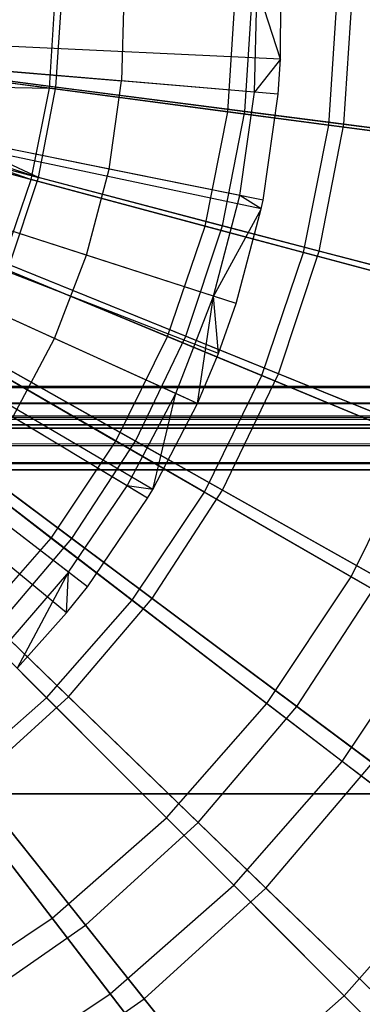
# Model space of a CAD drawing. Extents: x 0.2 to 40.1, y -6.7 to 6.7.
# Tile 24 of 256: x 3.2 to 3.524, y -4.333 to -3.403. Entities that reach past the tile are written whole.
import ezdxf

# ---------------------------------------------------------------- set-up
doc = ezdxf.new("R2010")
doc.units = 0
doc.header["$MEASUREMENT"] = 0
doc.layers.get('0').update_dxf_attribs({"color": 13, "linetype": 'CONTINUOUS'})

# ---------------------------------------------------------------- blocks, each defined once
blk = doc.blocks.new('SNOWBALL_XIV_PM3_STL')
at = {"color": 0}
for p, q in [((3.29858, -3.37617, 9.42828), (3.29632, -3.46032, 9.42828)), ((3.29858, -3.37617, 9.42828), (3.29632, -3.46032, 9.42828)), ((3.42192, -3.4709, 9.37421), (3.42456, -3.37236, 9.37421)), ((3.42192, -3.4709, 9.37421), (3.42456, -3.37236, 9.37421)), ((3.44648, -3.43977, 9.36372), (3.42456, -3.37236, 9.37421)), ((3.44648, -3.43977, 9.36372), (3.42456, -3.37236, 9.37421)), ((3.44648, -3.43977, 9.36372), (3.44703, -3.37168, 9.36372)), ((3.44648, -3.43977, 9.36372), (3.44703, -3.37168, 9.36372)), ((3.22803, -3.46723, 9.33175), (3.23378, -3.37949, 9.33175)), ((3.22803, -3.46723, 9.33175), (3.23378, -3.37949, 9.33175)), ((3.2343, -3.46623, 9.41009), (3.23987, -3.37949, 9.41009)), ((3.2343, -3.46623, 9.41009), (3.23987, -3.37949, 9.41009)), ((3.39667, -3.48943, 5.02626), (3.40387, -3.37949, 5.02626)), ((3.39667, -3.48943, 5.02626), (3.40387, -3.37949, 5.02626)), ((3.41271, -3.48923, 4.94654), (3.41976, -3.37949, 4.94654)), ((3.41271, -3.48923, 4.94654), (3.41976, -3.37949, 4.94654)), ((3.49234, -3.50203, 9.2171), (3.50037, -3.37949, 9.2171)), ((3.49234, -3.50203, 9.2171), (3.50037, -3.37949, 9.2171)), ((3.50655, -3.50133, 9.3089), (3.51437, -3.37949, 9.3089)), ((3.50655, -3.50133, 9.3089), (3.51437, -3.37949, 9.3089)), ((3.44432, -3.47278, 9.36372), (2.74011, -3.4135, 9.58026)), ((3.44432, -3.47278, 9.36372), (2.74011, -3.4135, 9.58026)), ((3.44648, -3.43977, 9.36372), (2.74055, -3.40683, 9.58026)), ((3.44648, -3.43977, 9.36372), (2.74055, -3.40683, 9.58026)), ((3.22803, -3.46723, 9.33175), (2.9516, -3.43084, 9.41227)), ((3.22803, -3.46723, 9.33175), (2.9516, -3.43084, 9.41227)), ((3.21769, -3.55154, 9.41009), (2.95174, -3.4298, 9.47658)), ((3.2343, -3.46623, 9.41009), (2.95174, -3.4298, 9.47658)), ((3.2343, -3.46623, 9.41009), (2.95174, -3.4298, 9.47658)), ((3.21769, -3.55154, 9.41009), (2.95174, -3.4298, 9.47658)), ((3.42839, -3.58118, 9.36372), (2.73689, -3.43542, 9.58026)), ((3.42839, -3.58118, 9.36372), (2.73689, -3.43542, 9.58026)), ((3.43009, -3.57292, 9.36372), (2.73724, -3.43375, 9.58026)), ((3.43009, -3.57292, 9.36372), (2.73724, -3.43375, 9.58026)), ((3.44648, -3.43977, 9.36372), (3.42192, -3.4709, 9.37421)), ((3.44648, -3.43977, 9.36372), (3.42192, -3.4709, 9.37421)), ((3.44432, -3.47278, 9.36372), (3.44648, -3.43977, 9.36372)), ((3.44432, -3.47278, 9.36372), (3.44648, -3.43977, 9.36372)), ((3.1615, -3.44898, 9.47775), (3.29632, -3.46032, 9.42828)), ((3.1615, -3.44898, 9.47775), (3.29632, -3.46032, 9.42828)), ((3.40455, -3.67078, 9.36372), (2.73207, -3.45354, 9.58026)), ((3.40455, -3.67078, 9.36372), (2.73207, -3.45354, 9.58026)), ((3.1274, -3.45398, 4.924), (3.39667, -3.48943, 5.02626)), ((3.1274, -3.45398, 4.924), (3.39667, -3.48943, 5.02626)), ((3.13637, -3.4536, 4.85734), (3.41271, -3.48923, 4.94654)), ((3.13637, -3.4536, 4.85734), (3.41271, -3.48923, 4.94654)), ((3.28448, -3.54367, 9.42828), (3.29632, -3.46032, 9.42828)), ((3.28448, -3.54367, 9.42828), (3.29632, -3.46032, 9.42828)), ((3.42192, -3.4709, 9.37421), (3.29632, -3.46032, 9.42828)), ((3.42192, -3.4709, 9.37421), (3.29632, -3.46032, 9.42828)), ((3.38786, -3.71786, 9.36372), (2.7287, -3.46306, 9.58026)), ((3.38786, -3.71786, 9.36372), (2.7287, -3.46306, 9.58026)), ((2.94637, -3.46128, 9.41227), (3.21087, -3.55346, 9.33175)), ((2.94637, -3.46128, 9.41227), (3.21087, -3.55346, 9.33175)), ((2.94637, -3.46128, 9.41227), (3.22803, -3.46723, 9.33175)), ((2.94637, -3.46128, 9.41227), (3.22803, -3.46723, 9.33175)), ((2.94637, -3.46128, 9.47658), (3.21769, -3.55154, 9.41009)), ((2.94637, -3.46128, 9.47658), (3.21769, -3.55154, 9.41009)), ((3.21087, -3.55346, 9.33175), (3.22803, -3.46723, 9.33175)), ((3.21087, -3.55346, 9.33175), (3.22803, -3.46723, 9.33175)), ((3.21769, -3.55154, 9.41009), (3.2343, -3.46623, 9.41009)), ((3.21769, -3.55154, 9.41009), (3.2343, -3.46623, 9.41009)), ((3.49234, -3.50203, 9.2171), (3.22803, -3.46723, 9.33175)), ((3.49234, -3.50203, 9.2171), (3.22803, -3.46723, 9.33175)), ((3.50655, -3.50133, 9.3089), (3.2343, -3.46623, 9.41009)), ((3.50655, -3.50133, 9.3089), (3.2343, -3.46623, 9.41009)), ((3.36801, -3.76509, 9.36372), (2.72468, -3.47261, 9.58026)), ((3.36801, -3.76509, 9.36372), (2.72468, -3.47261, 9.58026)), ((2.9421, -3.47927, 9.47658), (3.21769, -3.55154, 9.41009)), ((2.9421, -3.47927, 9.47658), (3.21769, -3.55154, 9.41009)), ((3.40805, -3.56849, 9.37421), (3.42192, -3.4709, 9.37421)), ((3.40805, -3.56849, 9.37421), (3.42192, -3.4709, 9.37421)), ((3.44432, -3.47278, 9.36372), (3.42192, -3.4709, 9.37421)), ((3.44432, -3.47278, 9.36372), (3.42192, -3.4709, 9.37421)), ((3.43009, -3.57292, 9.36372), (3.44432, -3.47278, 9.36372)), ((3.43009, -3.57292, 9.36372), (3.44432, -3.47278, 9.36372)), ((3.21087, -3.55346, 9.33175), (2.94156, -3.4813, 9.41227)), ((3.21087, -3.55346, 9.33175), (2.94156, -3.4813, 9.41227)), ((3.32096, -3.85463, 9.36372), (2.71517, -3.49072, 9.58026)), ((3.32096, -3.85463, 9.36372), (2.71517, -3.49072, 9.58026)), ((3.32593, -3.84626, 9.36372), (2.71617, -3.48903, 9.58026)), ((3.32593, -3.84626, 9.36372), (2.71617, -3.48903, 9.58026)), ((3.37518, -3.59749, 5.02626), (3.39667, -3.48943, 5.02626)), ((3.37518, -3.59749, 5.02626), (3.39667, -3.48943, 5.02626)), ((3.39169, -3.59717, 4.94654), (3.41271, -3.48923, 4.94654)), ((3.39169, -3.59717, 4.94654), (3.41271, -3.48923, 4.94654)), ((3.39667, -3.48943, 5.02626), (3.65119, -3.52294, 5.16159)), ((3.39667, -3.48943, 5.02626), (3.65119, -3.52294, 5.16159)), ((3.41271, -3.48923, 4.94654), (3.676, -3.52318, 5.06949)), ((3.41271, -3.48923, 4.94654), (3.676, -3.52318, 5.06949)), ((3.46839, -3.62246, 9.2171), (3.49234, -3.50203, 9.2171)), ((3.46839, -3.62246, 9.2171), (3.49234, -3.50203, 9.2171)), ((3.48321, -3.62117, 9.3089), (3.50655, -3.50133, 9.3089)), ((3.48321, -3.62117, 9.3089), (3.50655, -3.50133, 9.3089)), ((3.74042, -3.53469, 9.0701), (3.49234, -3.50203, 9.2171)), ((3.74042, -3.53469, 9.0701), (3.49234, -3.50203, 9.2171)), ((3.7643, -3.53456, 9.17455), (3.50655, -3.50133, 9.3089)), ((3.7643, -3.53456, 9.17455), (3.50655, -3.50133, 9.3089)), ((3.2442, -3.96306, 9.36372), (2.69965, -3.51265, 9.58026)), ((3.2442, -3.96306, 9.36372), (2.69965, -3.51265, 9.58026)), ((3.26402, -3.93821, 9.36372), (2.70365, -3.50762, 9.58026)), ((3.26402, -3.93821, 9.36372), (2.70365, -3.50762, 9.58026)), ((3.28448, -3.54367, 9.42828), (3.15184, -3.51703, 9.47775)), ((3.28448, -3.54367, 9.42828), (3.15184, -3.51703, 9.47775)), ((3.11284, -3.5272, 4.924), (3.37518, -3.59749, 5.02626)), ((3.11284, -3.5272, 4.924), (3.37518, -3.59749, 5.02626)), ((3.12217, -3.52649, 4.85734), (3.39169, -3.59717, 4.94654)), ((3.12217, -3.52649, 4.85734), (3.39169, -3.59717, 4.94654)), ((3.26322, -3.62513, 9.42828), (3.28448, -3.54367, 9.42828)), ((3.26322, -3.62513, 9.42828), (3.28448, -3.54367, 9.42828)), ((3.40805, -3.56849, 9.37421), (3.28448, -3.54367, 9.42828)), ((3.40805, -3.56849, 9.37421), (3.28448, -3.54367, 9.42828)), ((3.18261, -3.63672, 9.33175), (3.21087, -3.55346, 9.33175)), ((3.18261, -3.63672, 9.33175), (3.21087, -3.55346, 9.33175)), ((3.1903, -3.63402, 9.41009), (3.21769, -3.55154, 9.41009)), ((3.1903, -3.63402, 9.41009), (3.21769, -3.55154, 9.41009)), ((3.46839, -3.62246, 9.2171), (3.21087, -3.55346, 9.33175)), ((3.46839, -3.62246, 9.2171), (3.21087, -3.55346, 9.33175)), ((3.48321, -3.62117, 9.3089), (3.21769, -3.55154, 9.41009)), ((3.48321, -3.62117, 9.3089), (3.21769, -3.55154, 9.41009)), ((3.38315, -3.66387, 9.37421), (3.40805, -3.56849, 9.37421)), ((3.38315, -3.66387, 9.37421), (3.40805, -3.56849, 9.37421)), ((3.42839, -3.58118, 9.36372), (3.40805, -3.56849, 9.37421)), ((3.42839, -3.58118, 9.36372), (3.40805, -3.56849, 9.37421)), ((3.43009, -3.57292, 9.36372), (3.40805, -3.56849, 9.37421)), ((3.43009, -3.57292, 9.36372), (3.40805, -3.56849, 9.37421)), ((3.42839, -3.58118, 9.36372), (3.38315, -3.66387, 9.37421)), ((3.42839, -3.58118, 9.36372), (3.38315, -3.66387, 9.37421)), ((3.40455, -3.67078, 9.36372), (3.42839, -3.58118, 9.36372)), ((3.40455, -3.67078, 9.36372), (3.42839, -3.58118, 9.36372)), ((3.42839, -3.58118, 9.36372), (3.43009, -3.57292, 9.36372)), ((3.42839, -3.58118, 9.36372), (3.43009, -3.57292, 9.36372)), ((3.26322, -3.62513, 9.42828), (3.13448, -3.58354, 9.47775)), ((3.26322, -3.62513, 9.42828), (3.13448, -3.58354, 9.47775)), ((3.08884, -3.59788, 4.924), (3.33976, -3.70181, 5.02626)), ((3.08884, -3.59788, 4.924), (3.33976, -3.70181, 5.02626)), ((3.09877, -3.59697, 4.85734), (3.35704, -3.70153, 4.94654)), ((3.09877, -3.59697, 4.85734), (3.35704, -3.70153, 4.94654)), ((3.33976, -3.70181, 5.02626), (3.37518, -3.59749, 5.02626)), ((3.33976, -3.70181, 5.02626), (3.37518, -3.59749, 5.02626)), ((3.35704, -3.70153, 4.94654), (3.39169, -3.59717, 4.94654)), ((3.35704, -3.70153, 4.94654), (3.39169, -3.59717, 4.94654)), ((3.37518, -3.59749, 5.02626), (3.62315, -3.66393, 5.16159)), ((3.37518, -3.59749, 5.02626), (3.62315, -3.66393, 5.16159)), ((3.39169, -3.59717, 4.94654), (3.64847, -3.6645, 5.06949)), ((3.39169, -3.59717, 4.94654), (3.64847, -3.6645, 5.06949)), ((3.23281, -3.70362, 9.42828), (3.26322, -3.62513, 9.42828)), ((3.23281, -3.70362, 9.42828), (3.26322, -3.62513, 9.42828)), ((3.38315, -3.66387, 9.37421), (3.26322, -3.62513, 9.42828)), ((3.38315, -3.66387, 9.37421), (3.26322, -3.62513, 9.42828)), ((3.42891, -3.73874, 9.2171), (3.46839, -3.62246, 9.2171)), ((3.42891, -3.73874, 9.2171), (3.46839, -3.62246, 9.2171)), ((3.44474, -3.73703, 9.3089), (3.48321, -3.62117, 9.3089)), ((3.44474, -3.73703, 9.3089), (3.48321, -3.62117, 9.3089)), ((3.71008, -3.68723, 9.0701), (3.46839, -3.62246, 9.2171)), ((3.71008, -3.68723, 9.0701), (3.46839, -3.62246, 9.2171)), ((3.73459, -3.68709, 9.17455), (3.48321, -3.62117, 9.3089)), ((3.73459, -3.68709, 9.17455), (3.48321, -3.62117, 9.3089)), ((3.42891, -3.73874, 9.2171), (3.18261, -3.63672, 9.33175)), ((3.42891, -3.73874, 9.2171), (3.18261, -3.63672, 9.33175)), ((3.44474, -3.73703, 9.3089), (3.1903, -3.63402, 9.41009)), ((3.44474, -3.73703, 9.3089), (3.1903, -3.63402, 9.41009)), ((3.23281, -3.70362, 9.42828), (3.10965, -3.64763, 9.47775)), ((3.23281, -3.70362, 9.42828), (3.10965, -3.64763, 9.47775)), ((3.05583, -3.66483, 4.924), (3.29103, -3.80063, 5.02626)), ((3.05583, -3.66483, 4.924), (3.29103, -3.80063, 5.02626)), ((3.06655, -3.66387, 4.85734), (3.30933, -3.8006, 4.94654)), ((3.06655, -3.66387, 4.85734), (3.30933, -3.8006, 4.94654)), ((3.34755, -3.75579, 9.37421), (3.38315, -3.66387, 9.37421)), ((3.34755, -3.75579, 9.37421), (3.38315, -3.66387, 9.37421)), ((3.36801, -3.76509, 9.36372), (3.38315, -3.66387, 9.37421)), ((3.36801, -3.76509, 9.36372), (3.38315, -3.66387, 9.37421)), ((3.38786, -3.71786, 9.36372), (3.38315, -3.66387, 9.37421)), ((3.40455, -3.67078, 9.36372), (3.38315, -3.66387, 9.37421)), ((3.38786, -3.71786, 9.36372), (3.38315, -3.66387, 9.37421)), ((3.40455, -3.67078, 9.36372), (3.38315, -3.66387, 9.37421)), ((3.38786, -3.71786, 9.36372), (3.40455, -3.67078, 9.36372)), ((3.38786, -3.71786, 9.36372), (3.40455, -3.67078, 9.36372)), ((3.29103, -3.80063, 5.02626), (3.33976, -3.70181, 5.02626)), ((3.29103, -3.80063, 5.02626), (3.33976, -3.70181, 5.02626)), ((3.30933, -3.8006, 4.94654), (3.35704, -3.70153, 4.94654)), ((3.30933, -3.8006, 4.94654), (3.35704, -3.70153, 4.94654)), ((3.33976, -3.70181, 5.02626), (3.57694, -3.80006, 5.16159)), ((3.33976, -3.70181, 5.02626), (3.57694, -3.80006, 5.16159)), ((3.35704, -3.70153, 4.94654), (3.6031, -3.80115, 5.06949)), ((3.35704, -3.70153, 4.94654), (3.6031, -3.80115, 5.06949)), ((3.19365, -3.77815, 9.42828), (3.23281, -3.70362, 9.42828)), ((3.19365, -3.77815, 9.42828), (3.23281, -3.70362, 9.42828)), ((3.34755, -3.75579, 9.37421), (3.23281, -3.70362, 9.42828)), ((3.34755, -3.75579, 9.37421), (3.23281, -3.70362, 9.42828)), ((3.3746, -3.84888, 9.2171), (3.14372, -3.71558, 9.33175)), ((3.3746, -3.84888, 9.2171), (3.14372, -3.71558, 9.33175)), ((3.39177, -3.84703, 9.3089), (3.15259, -3.71233, 9.41009)), ((3.39177, -3.84703, 9.3089), (3.15259, -3.71233, 9.41009)), ((3.36801, -3.76509, 9.36372), (3.38786, -3.71786, 9.36372)), ((3.36801, -3.76509, 9.36372), (3.38786, -3.71786, 9.36372)), ((3.01436, -3.7269, 4.924), (3.22982, -3.89223, 5.02626)), ((3.01436, -3.7269, 4.924), (3.22982, -3.89223, 5.02626)), ((3.02604, -3.72611, 4.85734), (3.24934, -3.89276, 4.94654)), ((3.02604, -3.72611, 4.85734), (3.24934, -3.89276, 4.94654)), ((3.3746, -3.84888, 9.2171), (3.42891, -3.73874, 9.2171)), ((3.3746, -3.84888, 9.2171), (3.42891, -3.73874, 9.2171)), ((3.39177, -3.84703, 9.3089), (3.44474, -3.73703, 9.3089)), ((3.39177, -3.84703, 9.3089), (3.44474, -3.73703, 9.3089)), ((3.66009, -3.8345, 9.0701), (3.42891, -3.73874, 9.2171)), ((3.66009, -3.8345, 9.0701), (3.42891, -3.73874, 9.2171)), ((3.68563, -3.83456, 9.17455), (3.44474, -3.73703, 9.3089)), ((3.68563, -3.83456, 9.17455), (3.44474, -3.73703, 9.3089)), ((0.87881, -3.78014, 51.69189), (39.39221, -3.74902, 51.6983)), ((0.87881, -3.78014, 51.69189), (39.39221, -3.74902, 51.6983)), ((0.88827, -3.74902, 51.6983), (39.39221, -3.74902, 51.6983)), ((39.39221, -3.74902, 51.65893), (0.88827, -3.74902, 51.65893)), ((0.88827, -3.74902, 51.6983), (39.39221, -3.74902, 51.6983)), ((0.88827, -3.74902, 51.65893), (39.4012, -3.76385, 51.65603)), ((0.88827, -3.74902, 51.65893), (39.4012, -3.76385, 51.65603)), ((39.39221, -3.74902, 51.65893), (0.88827, -3.74902, 51.65893)), ((3.30169, -3.84305, 9.37421), (3.34755, -3.75579, 9.37421)), ((3.30169, -3.84305, 9.37421), (3.34755, -3.75579, 9.37421)), ((3.32593, -3.84626, 9.36372), (3.34755, -3.75579, 9.37421)), ((3.32593, -3.84626, 9.36372), (3.34755, -3.75579, 9.37421)), ((3.36801, -3.76509, 9.36372), (3.34755, -3.75579, 9.37421)), ((3.36801, -3.76509, 9.36372), (3.34755, -3.75579, 9.37421)), ((0.87881, -3.76458, 51.65573), (39.4012, -3.76385, 51.65603)), ((0.87881, -3.76458, 51.65573), (39.4012, -3.76385, 51.65603)), ((39.4105, -3.77686, 51.6474), (0.87881, -3.76458, 51.65573)), ((39.4105, -3.77686, 51.6474), (0.87881, -3.76458, 51.65573)), ((3.32593, -3.84626, 9.36372), (3.36801, -3.76509, 9.36372)), ((3.32593, -3.84626, 9.36372), (3.36801, -3.76509, 9.36372)), ((0.86067, -3.7855, 51.63438), (39.4105, -3.77686, 51.6474)), ((0.86067, -3.7855, 51.63438), (39.4105, -3.77686, 51.6474)), ((0.86998, -3.77686, 51.6474), (39.4105, -3.77686, 51.6474)), ((0.86998, -3.77686, 51.6474), (39.4105, -3.77686, 51.6474)), ((39.41933, -3.78519, 51.63512), (0.86067, -3.7855, 51.63438)), ((39.41933, -3.78519, 51.63512), (0.86067, -3.7855, 51.63438)), ((39.42056, -3.78596, 51.63319), (0.86067, -3.7855, 51.63438)), ((39.42056, -3.78596, 51.63319), (0.86067, -3.7855, 51.63438)), ((39.42879, -3.78839, 51.61956), (0.86067, -3.7855, 51.63438)), ((39.42879, -3.78839, 51.61956), (0.86067, -3.7855, 51.63438)), ((0.86998, -3.8047, 51.67524), (39.4012, -3.77867, 51.6925)), ((0.86998, -3.8047, 51.67524), (39.4012, -3.77867, 51.6925)), ((0.87881, -3.78014, 51.69189), (39.4012, -3.77867, 51.6925)), ((0.87881, -3.78014, 51.69189), (39.4012, -3.77867, 51.6925)), ((3.32516, -3.94935, 9.3089), (3.10518, -3.78517, 9.41009)), ((3.32516, -3.94935, 9.3089), (3.10518, -3.78517, 9.41009)), ((3.30169, -3.84305, 9.37421), (3.19365, -3.77815, 9.42828)), ((3.30169, -3.84305, 9.37421), (3.19365, -3.77815, 9.42828)), ((39.42879, -3.78839, 51.61956), (0.85168, -3.78839, 51.61956)), ((0.85168, -3.78839, 50.9109), (39.42879, -3.78839, 50.9109)), ((39.42879, -3.78839, 51.61956), (0.85168, -3.78839, 51.61956)), ((0.85168, -3.78839, 50.9109), (39.42879, -3.78839, 50.9109)), ((3.30638, -3.95098, 9.2171), (3.09488, -3.78868, 9.33175)), ((3.30638, -3.95098, 9.2171), (3.09488, -3.78868, 9.33175)), ((0.86067, -3.82197, 51.6492), (39.4105, -3.8047, 51.67524)), ((0.86067, -3.82197, 51.6492), (39.4105, -3.8047, 51.67524)), ((0.86998, -3.8047, 51.67524), (39.4105, -3.8047, 51.67524)), ((0.86998, -3.8047, 51.67524), (39.4105, -3.8047, 51.67524)), ((3.22982, -3.89223, 5.02626), (3.29103, -3.80063, 5.02626)), ((3.22982, -3.89223, 5.02626), (3.29103, -3.80063, 5.02626)), ((3.24934, -3.89276, 4.94654), (3.30933, -3.8006, 4.94654)), ((3.24934, -3.89276, 4.94654), (3.30933, -3.8006, 4.94654)), ((3.29103, -3.80063, 5.02626), (3.51336, -3.92899, 5.16159)), ((3.29103, -3.80063, 5.02626), (3.51336, -3.92899, 5.16159)), ((3.30933, -3.8006, 4.94654), (3.54063, -3.93087, 5.06949)), ((3.30933, -3.8006, 4.94654), (3.54063, -3.93087, 5.06949)), ((3.51336, -3.92899, 5.16159), (3.57694, -3.80006, 5.16159)), ((3.51336, -3.92899, 5.16159), (3.57694, -3.80006, 5.16159)), ((0.85168, -3.82776, 51.61956), (39.41933, -3.82135, 51.65068)), ((0.85168, -3.82776, 51.61956), (39.41933, -3.82135, 51.65068)), ((0.86067, -3.82197, 51.6492), (39.41933, -3.82135, 51.65068)), ((0.86067, -3.82197, 51.6492), (39.41933, -3.82135, 51.65068)), ((0.85168, -3.82776, 51.61956), (39.42879, -3.82776, 51.61956)), ((39.42879, -3.82776, 50.9109), (0.85168, -3.82776, 50.9109)), ((39.42879, -3.82776, 50.9109), (0.85168, -3.82776, 50.9109)), ((0.85168, -3.82776, 51.61956), (39.42879, -3.82776, 51.61956)), ((3.24602, -4.04231, 9.3089), (3.04884, -3.85135, 9.41009)), ((3.24602, -4.04231, 9.3089), (3.04884, -3.85135, 9.41009)), ((3.24619, -3.92452, 9.37421), (3.14625, -3.84772, 9.42828)), ((3.24619, -3.92452, 9.37421), (3.14625, -3.84772, 9.42828)), ((3.24619, -3.92452, 9.37421), (3.30169, -3.84305, 9.37421)), ((3.24619, -3.92452, 9.37421), (3.30169, -3.84305, 9.37421)), ((3.32096, -3.85463, 9.36372), (3.30169, -3.84305, 9.37421)), ((3.32096, -3.85463, 9.36372), (3.30169, -3.84305, 9.37421)), ((3.32593, -3.84626, 9.36372), (3.30169, -3.84305, 9.37421)), ((3.32593, -3.84626, 9.36372), (3.30169, -3.84305, 9.37421)), ((3.30638, -3.95098, 9.2171), (3.3746, -3.84888, 9.2171)), ((3.30638, -3.95098, 9.2171), (3.3746, -3.84888, 9.2171)), ((3.32096, -3.85463, 9.36372), (3.32593, -3.84626, 9.36372)), ((3.32096, -3.85463, 9.36372), (3.32593, -3.84626, 9.36372)), ((3.32516, -3.94935, 9.3089), (3.39177, -3.84703, 9.3089)), ((3.32516, -3.94935, 9.3089), (3.39177, -3.84703, 9.3089)), ((3.5913, -3.97399, 9.0701), (3.3746, -3.84888, 9.2171)), ((3.5913, -3.97399, 9.0701), (3.3746, -3.84888, 9.2171)), ((3.61821, -3.97456, 9.17455), (3.39177, -3.84703, 9.3089)), ((3.61821, -3.97456, 9.17455), (3.39177, -3.84703, 9.3089)), ((3.22542, -4.0433, 9.2171), (3.0369, -3.85479, 9.33175)), ((3.22542, -4.0433, 9.2171), (3.0369, -3.85479, 9.33175)), ((3.26402, -3.93821, 9.36372), (3.32096, -3.85463, 9.36372)), ((3.26402, -3.93821, 9.36372), (3.32096, -3.85463, 9.36372)), ((3.15718, -3.97506, 5.02626), (3.22982, -3.89223, 5.02626)), ((3.15718, -3.97506, 5.02626), (3.22982, -3.89223, 5.02626)), ((3.17806, -3.97649, 4.94654), (3.24934, -3.89276, 4.94654)), ((3.17806, -3.97649, 4.94654), (3.24934, -3.89276, 4.94654)), ((3.22982, -3.89223, 5.02626), (3.43349, -4.04851, 5.16159)), ((3.22982, -3.89223, 5.02626), (3.43349, -4.04851, 5.16159)), ((3.24934, -3.89276, 4.94654), (3.46209, -4.05154, 5.06949)), ((3.24934, -3.89276, 4.94654), (3.46209, -4.05154, 5.06949)), ((3.24619, -3.92452, 9.37421), (3.18176, -3.99912, 9.37421)), ((3.24619, -3.92452, 9.37421), (3.18176, -3.99912, 9.37421)), ((3.19791, -4.01476, 9.36372), (3.24619, -3.92452, 9.37421)), ((3.19791, -4.01476, 9.36372), (3.24619, -3.92452, 9.37421)), ((3.2442, -3.96306, 9.36372), (3.24619, -3.92452, 9.37421)), ((3.2442, -3.96306, 9.36372), (3.24619, -3.92452, 9.37421)), ((3.26402, -3.93821, 9.36372), (3.24619, -3.92452, 9.37421)), ((3.26402, -3.93821, 9.36372), (3.24619, -3.92452, 9.37421)), ((3.43349, -4.04851, 5.16159), (3.51336, -3.92899, 5.16159)), ((3.43349, -4.04851, 5.16159), (3.51336, -3.92899, 5.16159)), ((3.46209, -4.05154, 5.06949), (3.54063, -3.93087, 5.06949)), ((3.46209, -4.05154, 5.06949), (3.54063, -3.93087, 5.06949)), ((3.51336, -3.92899, 5.16159), (3.71934, -4.04791, 5.32787)), ((3.51336, -3.92899, 5.16159), (3.71934, -4.04791, 5.32787)), ((3.2442, -3.96306, 9.36372), (3.26402, -3.93821, 9.36372)), ((3.2442, -3.96306, 9.36372), (3.26402, -3.93821, 9.36372)), ((3.22542, -4.0433, 9.2171), (3.30638, -3.95098, 9.2171)), ((3.22542, -4.0433, 9.2171), (3.30638, -3.95098, 9.2171)), ((3.24602, -4.04231, 9.3089), (3.32516, -3.94935, 9.3089)), ((3.24602, -4.04231, 9.3089), (3.32516, -3.94935, 9.3089)), ((3.50489, -4.1033, 9.0701), (3.30638, -3.95098, 9.2171)), ((3.50489, -4.1033, 9.0701), (3.30638, -3.95098, 9.2171)), ((3.53344, -4.10479, 9.17455), (3.32516, -3.94935, 9.3089)), ((3.53344, -4.10479, 9.17455), (3.32516, -3.94935, 9.3089)), ((3.19791, -4.01476, 9.36372), (3.2442, -3.96306, 9.36372)), ((3.19791, -4.01476, 9.36372), (3.2442, -3.96306, 9.36372)), ((3.15718, -3.97506, 5.02626), (3.33871, -4.15659, 5.16159)), ((3.15718, -3.97506, 5.02626), (3.33871, -4.15659, 5.16159)), ((3.17806, -3.97649, 4.94654), (3.36876, -4.16117, 5.06949)), ((3.17806, -3.97649, 4.94654), (3.36876, -4.16117, 5.06949)), ((3.50489, -4.1033, 9.0701), (3.5913, -3.97399, 9.0701)), ((3.50489, -4.1033, 9.0701), (3.5913, -3.97399, 9.0701)), ((3.13309, -4.12426, 9.2171), (3.22542, -4.0433, 9.2171)), ((3.13309, -4.12426, 9.2171), (3.22542, -4.0433, 9.2171)), ((3.15565, -4.12439, 9.3089), (3.24602, -4.04231, 9.3089)), ((3.15565, -4.12439, 9.3089), (3.24602, -4.04231, 9.3089)), ((3.40235, -4.22023, 9.0701), (3.22542, -4.0433, 9.2171)), ((3.40235, -4.22023, 9.0701), (3.22542, -4.0433, 9.2171)), ((3.43271, -4.22311, 9.17455), (3.24602, -4.04231, 9.3089)), ((3.43271, -4.22311, 9.17455), (3.24602, -4.04231, 9.3089)), ((3.07435, -4.04771, 5.02626), (3.23063, -4.25138, 5.16159)), ((3.07435, -4.04771, 5.02626), (3.23063, -4.25138, 5.16159)), ((3.09666, -4.05042, 4.94654), (3.26217, -4.25797, 5.06949)), ((3.09666, -4.05042, 4.94654), (3.26217, -4.25797, 5.06949)), ((3.33871, -4.15659, 5.16159), (3.43349, -4.04851, 5.16159)), ((3.33871, -4.15659, 5.16159), (3.43349, -4.04851, 5.16159)), ((3.36876, -4.16117, 5.06949), (3.46209, -4.05154, 5.06949)), ((3.36876, -4.16117, 5.06949), (3.46209, -4.05154, 5.06949)), ((3.43349, -4.04851, 5.16159), (3.62219, -4.1933, 5.32787)), ((3.43349, -4.04851, 5.16159), (3.62219, -4.1933, 5.32787)), ((3.46209, -4.05154, 5.06949), (3.66102, -4.20001, 5.22432)), ((3.46209, -4.05154, 5.06949), (3.66102, -4.20001, 5.22432)), ((3.40235, -4.22023, 9.0701), (3.50489, -4.1033, 9.0701)), ((3.40235, -4.22023, 9.0701), (3.50489, -4.1033, 9.0701)), ((3.43271, -4.22311, 9.17455), (3.53344, -4.10479, 9.17455)), ((3.43271, -4.22311, 9.17455), (3.53344, -4.10479, 9.17455)), ((3.68731, -4.24328, 8.89304), (3.50489, -4.1033, 9.0701)), ((3.68731, -4.24328, 8.89304), (3.50489, -4.1033, 9.0701)), ((3.28542, -4.32278, 9.0701), (3.13309, -4.12426, 9.2171)), ((3.28542, -4.32278, 9.0701), (3.13309, -4.12426, 9.2171)), ((3.31768, -4.32758, 9.17455), (3.15565, -4.12439, 9.3089)), ((3.31768, -4.32758, 9.17455), (3.15565, -4.12439, 9.3089)), ((0.8489, -4.13386, 50.87138), (39.43158, -4.13386, 50.87138)), ((39.43158, -4.13386, 50.91075), (0.8489, -4.13386, 50.91075)), ((0.8489, -4.13386, 50.87138), (39.43158, -4.13386, 50.87138)), ((39.43158, -4.13386, 50.91075), (0.8489, -4.13386, 50.91075)), ((3.23063, -4.25138, 5.16159), (3.33871, -4.15659, 5.16159)), ((3.23063, -4.25138, 5.16159), (3.33871, -4.15659, 5.16159)), ((3.33871, -4.15659, 5.16159), (3.50689, -4.32477, 5.32787)), ((3.33871, -4.15659, 5.16159), (3.50689, -4.32477, 5.32787)), ((3.26217, -4.25797, 5.06949), (3.36876, -4.16117, 5.06949)), ((3.26217, -4.25797, 5.06949), (3.36876, -4.16117, 5.06949)), ((3.36876, -4.16117, 5.06949), (3.54707, -4.33386, 5.22432)), ((3.36876, -4.16117, 5.06949), (3.54707, -4.33386, 5.22432)), ((3.50689, -4.32477, 5.32787), (3.62219, -4.1933, 5.32787)), ((3.50689, -4.32477, 5.32787), (3.62219, -4.1933, 5.32787)), ((3.28542, -4.32278, 9.0701), (3.40235, -4.22023, 9.0701)), ((3.28542, -4.32278, 9.0701), (3.40235, -4.22023, 9.0701)), ((3.31768, -4.32758, 9.17455), (3.43271, -4.22311, 9.17455)), ((3.31768, -4.32758, 9.17455), (3.43271, -4.22311, 9.17455)), ((3.56494, -4.38282, 8.89304), (3.40235, -4.22023, 9.0701)), ((3.56494, -4.38282, 8.89304), (3.40235, -4.22023, 9.0701)), ((3.60604, -4.39097, 9.0091), (3.43271, -4.22311, 9.17455)), ((3.60604, -4.39097, 9.0091), (3.43271, -4.22311, 9.17455)), ((3.1111, -4.33124, 5.16159), (3.23063, -4.25138, 5.16159)), ((3.1111, -4.33124, 5.16159), (3.23063, -4.25138, 5.16159)), ((3.23063, -4.25138, 5.16159), (3.37542, -4.44007, 5.32787)), ((3.23063, -4.25138, 5.16159), (3.37542, -4.44007, 5.32787)), ((3.14408, -4.34034, 5.06949), (3.26217, -4.25797, 5.06949)), ((3.14408, -4.34034, 5.06949), (3.26217, -4.25797, 5.06949)), ((3.26217, -4.25797, 5.06949), (3.41694, -4.45204, 5.22432)), ((3.26217, -4.25797, 5.06949), (3.41694, -4.45204, 5.22432)), ((3.1561, -4.40918, 9.0701), (3.28542, -4.32278, 9.0701)), ((3.1561, -4.40918, 9.0701), (3.28542, -4.32278, 9.0701)), ((3.42539, -4.5052, 8.89304), (3.28542, -4.32278, 9.0701)), ((3.42539, -4.5052, 8.89304), (3.28542, -4.32278, 9.0701)), ((3.37542, -4.44007, 5.32787), (3.50689, -4.32477, 5.32787)), ((3.37542, -4.44007, 5.32787), (3.50689, -4.32477, 5.32787)), ((3.50689, -4.32477, 5.32787), (3.6591, -4.47698, 5.52252)), ((3.50689, -4.32477, 5.32787), (3.6591, -4.47698, 5.52252)), ((3.19024, -4.41648, 9.17455), (3.31768, -4.32758, 9.17455)), ((3.19024, -4.41648, 9.17455), (3.31768, -4.32758, 9.17455)), ((3.46812, -4.51622, 9.0091), (3.31768, -4.32758, 9.17455)), ((3.46812, -4.51622, 9.0091), (3.31768, -4.32758, 9.17455))]:
    blk.add_line(p, q, dxfattribs=at)
blk = doc.blocks.new('GRUPUJ_1')
at = {"color": 0}
blk.add_blockref('SNOWBALL_XIV_PM3_STL', (-0.20617, 6.65964, -0.51186), dxfattribs=at)

msp = doc.modelspace()

# ---------------------------------------------------------------- block references
at = {"color": 0}
msp.add_blockref('GRUPUJ_1', (0.20617, -6.65964, 0.51186), dxfattribs=at)

doc.saveas('drawing.dxf')
